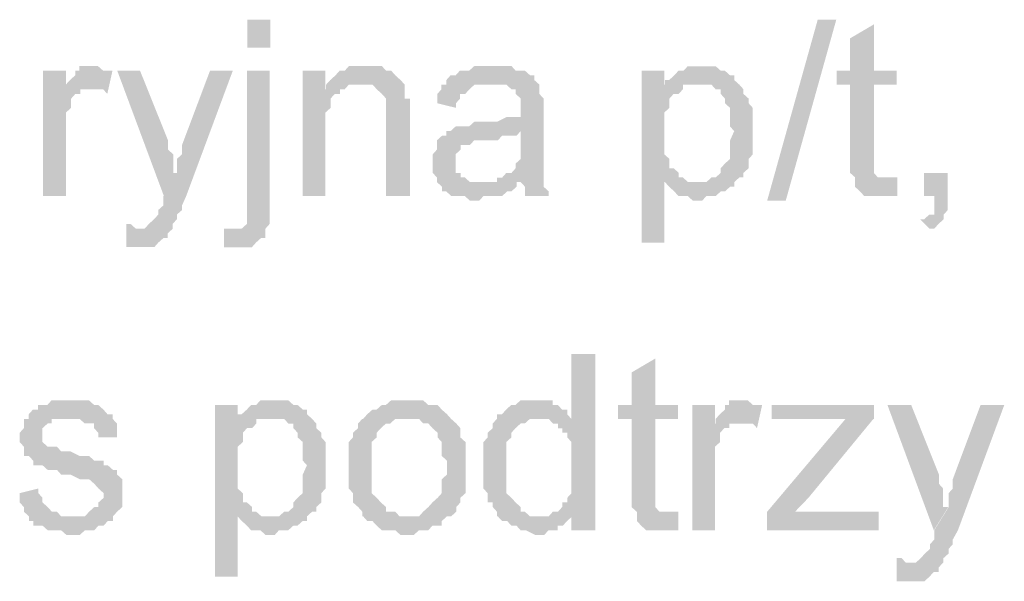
# Model space of a CAD drawing. Header units: millimetres. Extents: x -523 to 1404227, y -783705 to 1038705.
# Tile 161 of 256: x 403493 to 404391, y 235623 to 236135. Entities that reach past the tile are written whole.
import ezdxf

# ---------------------------------------------------------------- set-up
doc = ezdxf.new("R2010")
doc.units = ezdxf.units.MM
doc.linetypes.add('ACAD_ISO08W100', pattern=[36, 24, -3, 6, -3])
doc.layers.add('!!ELEKTRYKA', color=7, linetype='Continuous')

msp = doc.modelspace()

# ---------------------------------------------------------------- hatches: boundary and pattern name
at = {"layer": '!!ELEKTRYKA', "linetype": 'ACAD_ISO08W100'}
for points in [[(404272.02, 236131.16), (404250.38, 236118.46), (404250.38, 236088.82), (404238.15, 236088.82), (404238.15, 236076.12), (404250.38, 236076.12), (404250.38, 236008.38), (404250.38, 236008.38), (404250.38, 235999.92), (404250.38, 235995.68), (404255.09, 235991.45), (404284.25, 235991.45), (404280.49, 235991.45), (404275.79, 235991.45), (404275.79, 235991.45), (404272.02, 235995.68), (404272.02, 235995.68), (404272.02, 235999.92), (404272.02, 236008.38), (404272.02, 236076.12), (404292.72, 236076.12), (404292.72, 236088.82), (404272.02, 236088.82)], [(403535.09, 236088.87), (403514.29, 236088.87), (403514.29, 235974.58), (403535.09, 235974.58), (403535.09, 236033.85), (403535.09, 236038.01), (403535.09, 236042.26), (403535.09, 236046.52), (403535.09, 236050.77), (403539.81, 236055.03), (403539.81, 236059.18), (403539.81, 236059.18), (403539.81, 236063.44), (403543.59, 236067.69), (403548.32, 236067.69), (403548.32, 236071.95), (403552.1, 236071.95), (403556.83, 236071.95), (403535.09, 236071.95)], [(403560.51, 236093.16), (403560.51, 236093.16), (403552, 236093.16), (403547.28, 236093.16), (403547.28, 236088.91), (403543.5, 236088.91), (403543.5, 236084.66), (403538.77, 236080.4), (403534.99, 236076.24), (403534.99, 236071.99), (403555.79, 236071.99), (403560.51, 236071.99), (403564.29, 236071.99), (403569.02, 236071.99), (403572.8, 236067.74), (403577.52, 236088.91), (403572.8, 236088.91), (403569.02, 236088.91), (403564.29, 236093.16), (403564.29, 236093.16)], [(403602.7, 236088.83), (403581.92, 236088.83), (403624.43, 235974.6), (403636.72, 235995.77), (403632.94, 235995.77), (403632.94, 236004.18), (403632.94, 236008.43), (403632.94, 236012.68), (403628.21, 236016.93), (403628.21, 236021.09), (403628.21, 236025.34)], [(403687.28, 236088.92), (403666.5, 236088.92), (403640.99, 236021.19), (403640.99, 236021.19), (403640.99, 236016.93), (403640.99, 236012.68), (403636.27, 236008.43), (403636.27, 236004.27), (403636.27, 236000.02), (403636.27, 235995.77), (403623.98, 235974.61), (403623.98, 235974.61), (403623.98, 235970.36), (403623.98, 235966.11), (403619.26, 235961.86), (403619.26, 235957.7), (403615.48, 235953.45), (403615.48, 235953.45), (403615.48, 235953.45), (403610.76, 235949.2), (403610.76, 235949.2), (403606.98, 235944.94), (403598.48, 235944.94), (403632.49, 235944.94), (403632.49, 235949.2), (403632.49, 235949.2), (403636.27, 235953.45), (403636.27, 235957.7), (403640.99, 235961.86), (403640.99, 235966.11), (403644.77, 235974.61)], [(403720.9, 236088.91), (403700.13, 236088.91), (403700.13, 235970.33), (403700.13, 235966.17), (403700.13, 235957.67), (403700.13, 235953.43), (403700.13, 235949.18), (403700.13, 235949.18), (403700.13, 235949.18), (403695.41, 235944.93), (403691.63, 235944.93), (403717.13, 235944.93), (403720.9, 235949.18), (403720.9, 235953.43), (403720.9, 235957.67), (403720.9, 235961.92), (403720.9, 235970.33)], [(403771.74, 236088.87), (403750.98, 236088.87), (403750.98, 235974.58), (403771.74, 235974.58), (403771.74, 236038.1), (403771.74, 236042.34), (403771.74, 236046.59), (403771.74, 236050.74), (403776.46, 236054.99), (403776.46, 236059.24), (403776.46, 236063.48), (403780.24, 236067.73), (403780.24, 236067.73), (403784.95, 236067.73), (403784.95, 236071.98), (403788.73, 236071.98), (403771.74, 236071.98)], [(403806.34, 236093.1), (403806.34, 236093.1), (403801.62, 236093.1), (403797.85, 236093.1), (403793.13, 236093.1), (403789.36, 236088.85), (403784.64, 236088.85), (403780.86, 236084.61), (403780.86, 236084.61), (403776.14, 236080.36), (403772.37, 236076.21), (403801.62, 236076.21), (403806.34, 236076.21), (403810.12, 236076.21), (403814.83, 236076.21), (403818.61, 236071.96), (403818.61, 236071.96), (403823.33, 236067.72), (403827.1, 236063.47), (403827.1, 236063.47), (403827.1, 236059.22), (403827.1, 236054.98), (403827.1, 236050.73), (403827.1, 236046.58), (403827.1, 235974.58), (403848.81, 235974.58), (403848.81, 236046.58), (403848.81, 236046.58), (403848.81, 236054.98), (403848.81, 236059.22), (403848.81, 236063.47), (403844.09, 236063.47), (403844.09, 236067.72), (403844.09, 236071.96), (403844.09, 236076.21), (403840.31, 236080.36), (403840.31, 236080.36), (403835.6, 236084.61), (403831.82, 236088.85), (403827.1, 236088.85), (403827.1, 236088.85), (403823.33, 236093.1), (403818.61, 236093.1), (403810.12, 236093.1)], [(403924.52, 236093.16), (403919.81, 236093.16), (403916.04, 236093.16), (403911.32, 236093.16), (403907.55, 236093.16), (403902.83, 236088.91), (403899.06, 236088.91), (403894.35, 236088.91), (403890.57, 236084.67), (403885.86, 236084.67), (403882.09, 236080.43), (403882.09, 236076.18), (403919.81, 236076.18), (403924.52, 236076.18), (403928.29, 236076.18), (403933.01, 236076.18), (403936.78, 236076.18), (403941.5, 236071.94), (403945.27, 236071.94), (403945.27, 236067.7), (403945.27, 236067.7), (403949.98, 236063.55), (403949.98, 236059.3), (403949.98, 236055.06), (403949.98, 236055.06), (403949.98, 236046.57), (403945.27, 236046.57), (403941.5, 236046.57), (403941.5, 236046.57), (403936.78, 236046.57), (403928.29, 236042.33), (403924.52, 236042.33), (403919.81, 236042.33), (403916.04, 236042.33), (403907.55, 236042.33), (403902.83, 236038.09), (403899.06, 236038.09), (403899.06, 236038.09), (403894.35, 236038.09), (403890.57, 236038.09), (403885.86, 236033.84), (403949.98, 236033.84), (403949.98, 236025.36), (403949.98, 236021.21), (403949.98, 236016.96), (403949.98, 236012.72), (403949.98, 236008.48), (403945.27, 236004.23), (403945.27, 236004.23), (403945.27, 235999.99), (403941.5, 235995.75), (403936.78, 235995.75), (403933.01, 235991.5), (403928.29, 235991.5), (403928.29, 235987.26), (403949.98, 235987.26), (403949.98, 235987.26), (403953.76, 235983.11), (403953.76, 235978.87), (403953.76, 235974.62), (403975.44, 235974.62), (403975.44, 235974.62), (403975.44, 235978.87), (403970.73, 235983.11), (403970.73, 235987.26), (403970.73, 235991.5), (403970.73, 235991.5), (403970.73, 235995.75), (403970.73, 235999.99), (403970.73, 236004.23), (403970.73, 236008.48), (403970.73, 236016.96), (403970.73, 236021.21), (403970.73, 236050.82), (403970.73, 236050.82), (403970.73, 236055.06), (403970.73, 236059.3), (403970.73, 236063.55), (403966.96, 236067.7), (403966.96, 236067.7), (403966.96, 236071.94), (403966.96, 236076.18), (403962.24, 236080.43), (403962.24, 236084.67), (403958.47, 236084.67), (403953.76, 236088.91), (403949.98, 236088.91), (403945.27, 236088.91), (403941.5, 236093.16), (403936.78, 236093.16), (403933.01, 236093.16), (403928.29, 236093.16)], [(404080.84, 236088.84), (404060.12, 236088.84), (404060.12, 235932.2), (404080.84, 235932.2), (404080.84, 235987.3), (404110.98, 235987.3), (404106.27, 235987.3), (404102.51, 235987.3), (404097.8, 235991.54), (404094.03, 235991.54), (404094.03, 235995.78), (404089.32, 236000.02), (404085.55, 236000.02), (404085.55, 236004.25), (404085.55, 236008.49), (404080.84, 236012.64), (404080.84, 236016.88), (404080.84, 236021.11), (404080.84, 236025.35), (404080.84, 236033.83), (404080.84, 236033.83), (404080.84, 236038.07), (404080.84, 236042.31), (404080.84, 236046.55), (404080.84, 236050.78), (404085.55, 236055.02), (404085.55, 236059.26), (404085.55, 236063.5), (404089.32, 236067.74), (404094.03, 236067.74), (404097.8, 236071.98), (404097.8, 236076.22), (404080.84, 236076.22)], [(404115.42, 236093.05), (404110.71, 236093.05), (404106.94, 236093.05), (404102.23, 236093.05), (404098.46, 236088.91), (404093.76, 236088.91), (404093.76, 236088.91), (404089.99, 236084.67), (404085.28, 236080.43), (404081.51, 236080.43), (404110.71, 236076.19), (404115.42, 236076.19), (404119.18, 236076.19), (404123.89, 236076.19), (404127.66, 236071.95), (404132.37, 236071.95), (404132.37, 236067.72), (404136.14, 236063.48), (404136.14, 236059.24), (404140.84, 236055), (404140.84, 236055), (404140.84, 236046.53), (404140.84, 236042.29), (404140.84, 236038.05), (404144.61, 236033.81), (404144.61, 236033.81), (404140.84, 236025.34), (404140.84, 236021.1), (404140.84, 236016.86), (404140.84, 236012.62), (404140.84, 236008.39), (404136.14, 236004.24), (404136.14, 236004.24), (404132.37, 236000), (404132.37, 235995.77), (404127.66, 235991.53), (404123.89, 235991.53), (404119.18, 235987.29), (404115.42, 235987.29), (404110.71, 235987.29), (404081.51, 235987.29), (404085.28, 235983.05), (404085.28, 235983.05), (404089.99, 235978.81), (404093.76, 235974.58), (404093.76, 235974.58), (404098.46, 235974.58), (404102.23, 235974.58), (404106.94, 235970.34), (404110.71, 235970.34), (404110.71, 235970.34), (404115.42, 235970.34), (404119.18, 235974.58), (404123.89, 235974.58), (404127.66, 235974.58), (404132.37, 235978.81), (404136.14, 235978.81), (404140.84, 235983.05), (404144.61, 235983.05), (404144.61, 235987.29), (404149.32, 235991.53), (404153.09, 235991.53), (404153.09, 235995.77), (404157.8, 236000), (404157.8, 236004.24), (404157.8, 236008.39), (404161.56, 236012.62), (404161.56, 236016.86), (404161.56, 236021.1), (404161.56, 236025.34), (404161.56, 236029.58), (404161.56, 236033.81), (404161.56, 236033.81), (404161.56, 236038.05), (404161.56, 236042.29), (404161.56, 236046.53), (404161.56, 236050.77), (404161.56, 236055), (404157.8, 236059.24), (404157.8, 236063.48), (404157.8, 236063.48), (404153.09, 236067.72), (404153.09, 236071.95), (404149.32, 236076.19), (404144.61, 236080.43), (404144.61, 236084.67), (404140.84, 236084.67), (404140.84, 236084.67), (404136.14, 236088.91), (404132.37, 236088.91), (404127.66, 236093.05), (404123.89, 236093.05), (404119.18, 236093.05)], [(404081.51, 236080.43), (404081.51, 236076.19), (404098.46, 236076.19), (404102.23, 236076.19), (404106.94, 236076.19), (404110.71, 236076.19)], [(403772.37, 236076.21), (403772.37, 236071.96), (403789.36, 236071.96), (403793.13, 236076.21), (403797.85, 236076.21), (403801.62, 236076.21)], [(403882.29, 236076.19), (403877.58, 236076.19), (403877.58, 236071.94), (403873.81, 236067.7), (403873.81, 236063.46), (403873.81, 236059.21), (403890.78, 236055.06), (403890.78, 236059.21), (403894.55, 236063.46), (403894.55, 236067.7), (403899.27, 236067.7), (403903.04, 236071.94), (403903.04, 236071.94), (403907.76, 236076.19), (403911.53, 236076.19), (403916.24, 236076.19), (403920.02, 236076.19)], [(403886.64, 236033.8), (403881.93, 236033.8), (403881.93, 236029.65), (403878.15, 236029.65), (403873.44, 236025.4), (403873.44, 236021.16), (403873.44, 236016.92), (403869.67, 236012.67), (403869.67, 236008.43), (403869.67, 236004.19), (403869.67, 236004.19), (403869.67, 235999.94), (403869.67, 235995.7), (403873.44, 235991.55), (403873.44, 235987.3), (403878.15, 235983.06), (403878.15, 235983.06), (403878.15, 235978.82), (403881.93, 235978.82), (403886.64, 235974.57), (403890.41, 235974.57), (403895.13, 235974.57), (403898.9, 235974.57), (403903.62, 235970.33), (403907.39, 235970.33), (403912.11, 235970.33), (403915.88, 235974.57), (403920.59, 235974.57), (403924.37, 235974.57), (403929.08, 235974.57), (403932.85, 235974.57), (403937.57, 235978.82), (403941.34, 235978.82), (403946.06, 235983.06), (403946.06, 235987.3), (403912.11, 235987.3), (403912.11, 235987.3), (403907.39, 235987.3), (403903.62, 235987.3), (403898.9, 235991.55), (403895.13, 235991.55), (403895.13, 235995.7), (403890.41, 235995.7), (403890.41, 235999.94), (403890.41, 236004.19), (403890.41, 236008.43), (403890.41, 236012.67), (403895.13, 236016.92), (403895.13, 236016.92), (403895.13, 236021.16), (403898.9, 236021.16), (403903.62, 236021.16), (403907.39, 236025.4), (403912.11, 236025.4), (403915.88, 236025.4), (403920.59, 236025.4), (403924.37, 236025.4), (403929.08, 236025.4), (403932.85, 236029.65), (403937.57, 236029.65), (403941.34, 236029.65), (403946.06, 236029.65), (403949.83, 236033.8)], [(404293.28, 235991.54), (404288.58, 235991.54), (404284.82, 235991.54), (404254.72, 235991.54), (404254.72, 235987.3), (404254.72, 235987.3), (404254.72, 235983.07), (404259.42, 235978.84), (404263.18, 235974.6), (404267.89, 235974.6), (404267.89, 235974.6), (404276.35, 235974.6), (404280.11, 235974.6), (404280.11, 235974.6), (404284.82, 235974.6), (404288.58, 235974.6), (404293.28, 235974.6)], [(404339.45, 235995.73), (404317.82, 235995.73), (404317.82, 235974.57), (404327.22, 235974.57), (404327.22, 235970.34), (404327.22, 235966.11), (404327.22, 235961.88), (404327.22, 235957.65), (404322.52, 235957.65), (404317.82, 235953.42), (404314.06, 235953.42), (404322.52, 235944.95), (404322.52, 235944.95), (404327.22, 235944.95), (404330.99, 235949.18), (404330.99, 235949.18), (404335.69, 235953.42), (404335.69, 235957.65), (404339.45, 235961.88), (404339.45, 235966.11), (404339.45, 235970.34), (404339.45, 235974.57)], [(403590.2, 235949.19), (403590.2, 235928.03), (403593.98, 235928.03), (403598.7, 235928.03), (403602.48, 235928.03), (403607.2, 235928.03), (403610.98, 235928.03), (403615.71, 235928.03), (403619.48, 235932.28), (403619.48, 235932.28), (403624.21, 235936.44), (403627.99, 235936.44), (403627.99, 235940.69), (403632.71, 235944.94), (403598.7, 235944.94), (403598.7, 235944.94), (403593.98, 235949.19)], [(403679.21, 235944.97), (403679.21, 235927.97), (403679.21, 235927.97), (403682.99, 235927.97), (403687.71, 235927.97), (403691.49, 235927.97), (403696.21, 235927.97), (403699.99, 235927.97), (403704.71, 235927.97), (403708.48, 235932.22), (403708.48, 235932.22), (403713.21, 235936.47), (403716.98, 235936.47), (403716.98, 235940.72), (403716.98, 235944.97), (403691.49, 235944.97), (403691.49, 235944.97), (403687.71, 235944.97)], [(404017.86, 235830.64), (403996.18, 235830.64), (403996.18, 235771.36), (403966.96, 235771.36), (403966.96, 235771.36), (403970.73, 235771.36), (403975.45, 235771.36), (403979.22, 235767.12), (403983.93, 235767.12), (403983.93, 235762.88), (403987.7, 235762.88), (403987.7, 235758.64), (403992.41, 235758.64), (403992.41, 235754.4), (403996.18, 235750.25), (403996.18, 235746.01), (403996.18, 235741.77), (403996.18, 235737.53), (403996.18, 235733.29), (403996.18, 235724.8), (403996.18, 235720.56), (403996.18, 235716.32), (403996.18, 235712.08), (403996.18, 235707.84), (403996.18, 235703.6), (403992.41, 235699.45), (403992.41, 235695.21), (403987.7, 235695.21), (403987.7, 235690.97), (403983.93, 235686.73), (403979.22, 235686.73), (403975.45, 235682.49), (403996.18, 235682.49), (403996.18, 235669.76), (404017.86, 235669.76)], [(404072.64, 235826.41), (404050.98, 235813.69), (404050.98, 235784.11), (404038.73, 235784.11), (404038.73, 235771.4), (404050.98, 235771.4), (404050.98, 235703.66), (404050.98, 235703.66), (404050.98, 235695.19), (404050.98, 235690.95), (404055.69, 235686.71), (404084.89, 235686.71), (404081.12, 235686.71), (404076.41, 235686.71), (404076.41, 235686.71), (404072.64, 235690.95), (404072.64, 235690.95), (404072.64, 235695.19), (404072.64, 235703.66), (404072.64, 235771.4), (404093.37, 235771.4), (404093.37, 235784.11), (404072.64, 235784.11)], [(403535.21, 235788.36), (403535.21, 235788.36), (403526.7, 235788.36), (403521.98, 235788.36), (403518.2, 235784.1), (403518.2, 235784.1), (403513.47, 235784.1), (403509.69, 235784.1), (403509.69, 235779.85), (403504.96, 235779.85), (403501.18, 235775.59), (403501.18, 235771.34), (403538.99, 235771.34), (403538.99, 235771.34), (403543.72, 235771.34), (403547.5, 235771.34), (403552.23, 235767.18), (403556.01, 235767.18), (403560.74, 235767.18), (403560.74, 235762.93), (403564.52, 235758.67), (403564.52, 235754.42), (403581.53, 235754.42), (403581.53, 235758.67), (403581.53, 235762.93), (403581.53, 235767.18), (403577.75, 235771.34), (403577.75, 235775.59), (403577.75, 235775.59), (403573.02, 235775.59), (403569.24, 235779.85), (403564.52, 235784.1), (403560.74, 235784.1), (403560.74, 235784.1), (403556.01, 235788.36), (403552.23, 235788.36), (403547.5, 235788.36), (403543.72, 235788.36)], [(403691.71, 235784.06), (403670.93, 235784.06), (403670.93, 235627.4), (403691.71, 235627.4), (403691.71, 235682.45), (403721.92, 235682.45), (403717.2, 235682.45), (403713.43, 235682.45), (403708.7, 235686.7), (403704.93, 235686.7), (403704.93, 235690.95), (403700.21, 235695.11), (403696.43, 235695.11), (403696.43, 235699.35), (403696.43, 235703.6), (403691.71, 235707.85), (403691.71, 235712.1), (403691.71, 235716.35), (403691.71, 235720.51), (403691.71, 235729.01), (403691.71, 235729.01), (403691.71, 235733.25), (403691.71, 235737.5), (403691.71, 235741.75), (403691.71, 235745.91), (403696.43, 235750.16), (403696.43, 235754.41), (403696.43, 235758.66), (403700.21, 235762.91), (403704.93, 235762.91), (403708.7, 235767.15), (403708.7, 235771.31), (403691.71, 235771.31)], [(403725.62, 235788.29), (403720.9, 235788.29), (403717.13, 235788.29), (403712.41, 235788.29), (403708.63, 235784.04), (403703.91, 235784.04), (403703.91, 235784.04), (403700.13, 235779.89), (403695.41, 235775.64), (403691.63, 235775.64), (403720.9, 235771.39), (403725.62, 235771.39), (403729.4, 235771.39), (403734.12, 235771.39), (403737.9, 235767.14), (403742.62, 235767.14), (403742.62, 235762.89), (403746.4, 235758.65), (403746.4, 235754.49), (403751.12, 235750.24), (403751.12, 235750.24), (403751.12, 235741.74), (403751.12, 235737.5), (403751.12, 235733.25), (403754.89, 235729.09), (403754.89, 235729.09), (403751.12, 235720.6), (403751.12, 235716.35), (403751.12, 235712.1), (403751.12, 235707.85), (403751.12, 235703.69), (403746.4, 235699.45), (403746.4, 235699.45), (403742.62, 235695.2), (403742.62, 235690.95), (403737.9, 235686.7), (403734.12, 235686.7), (403729.4, 235682.45), (403725.62, 235682.45), (403720.9, 235682.45), (403691.63, 235682.45), (403695.41, 235678.3), (403695.41, 235678.3), (403700.13, 235674.05), (403703.91, 235669.8), (403703.91, 235669.8), (403708.63, 235669.8), (403712.41, 235669.8), (403717.13, 235665.55), (403720.9, 235665.55), (403720.9, 235665.55), (403725.62, 235665.55), (403729.4, 235669.8), (403734.12, 235669.8), (403737.9, 235669.8), (403742.62, 235674.05), (403746.4, 235674.05), (403751.12, 235678.3), (403754.89, 235678.3), (403754.89, 235682.45), (403759.61, 235686.7), (403763.39, 235686.7), (403763.39, 235690.95), (403768.11, 235695.2), (403768.11, 235699.45), (403768.11, 235703.69), (403771.89, 235707.85), (403771.89, 235712.1), (403771.89, 235716.35), (403771.89, 235720.6), (403771.89, 235724.84), (403771.89, 235729.09), (403771.89, 235729.09), (403771.89, 235733.25), (403771.89, 235737.5), (403771.89, 235741.74), (403771.89, 235745.99), (403771.89, 235750.24), (403768.11, 235754.49), (403768.11, 235758.65), (403768.11, 235758.65), (403763.39, 235762.89), (403763.39, 235767.14), (403759.61, 235771.39), (403754.89, 235775.64), (403754.89, 235779.89), (403751.12, 235779.89), (403751.12, 235779.89), (403746.4, 235784.04), (403742.62, 235784.04), (403737.9, 235788.29), (403734.12, 235788.29), (403729.4, 235788.29)], [(403848.64, 235788.29), (403840.15, 235788.29), (403835.43, 235788.29), (403831.66, 235788.29), (403826.94, 235784.04), (403823.16, 235784.04), (403823.16, 235784.04), (403818.45, 235779.8), (403814.67, 235779.8), (403809.96, 235775.65), (403809.96, 235775.65), (403806.18, 235771.4), (403848.64, 235771.4), (403848.64, 235771.4), (403852.41, 235771.4), (403857.13, 235771.4), (403860.9, 235767.16), (403865.62, 235767.16), (403869.39, 235762.91), (403869.39, 235762.91), (403874.11, 235758.67), (403874.11, 235754.42), (403877.89, 235750.17), (403877.89, 235745.93), (403877.89, 235741.78), (403877.89, 235737.53), (403882.6, 235733.29), (403882.6, 235729.04), (403882.6, 235729.04), (403882.6, 235720.55), (403877.89, 235716.3), (403877.89, 235712.06), (403877.89, 235707.91), (403877.89, 235703.66), (403874.11, 235699.42), (403874.11, 235699.42), (403869.39, 235695.17), (403869.39, 235695.17), (403865.62, 235690.93), (403860.9, 235686.68), (403860.9, 235686.68), (403857.13, 235682.43), (403852.41, 235682.43), (403848.64, 235682.43), (403806.18, 235682.43), (403809.96, 235678.19), (403814.67, 235678.19), (403818.45, 235674.04), (403818.45, 235674.04), (403823.16, 235669.79), (403826.94, 235669.79), (403831.66, 235669.79), (403835.43, 235669.79), (403840.15, 235665.55), (403848.64, 235665.55), (403848.64, 235665.55), (403852.41, 235665.55), (403857.13, 235669.79), (403860.9, 235669.79), (403865.62, 235669.79), (403869.39, 235674.04), (403874.11, 235674.04), (403877.89, 235674.04), (403877.89, 235678.19), (403882.6, 235682.43), (403886.38, 235682.43), (403891.09, 235686.68), (403891.09, 235690.93), (403894.87, 235695.17), (403894.87, 235695.17), (403894.87, 235699.42), (403899.58, 235703.66), (403899.58, 235703.66), (403899.58, 235707.91), (403899.58, 235712.06), (403899.58, 235720.55), (403899.58, 235724.8), (403899.58, 235729.04), (403899.58, 235733.29), (403899.58, 235737.53), (403899.58, 235741.78), (403899.58, 235745.93), (403899.58, 235750.17), (403894.87, 235754.42), (403894.87, 235758.67), (403894.87, 235762.91), (403891.09, 235767.16), (403886.38, 235771.4), (403886.38, 235771.4), (403882.6, 235775.65), (403877.89, 235779.8), (403877.89, 235779.8), (403874.11, 235784.04), (403869.39, 235784.04), (403865.62, 235784.04), (403860.9, 235788.29), (403857.13, 235788.29), (403852.41, 235788.29)], [(403962.1, 235788.37), (403962.1, 235788.37), (403958.33, 235788.37), (403953.61, 235788.37), (403949.84, 235788.37), (403945.13, 235784.13), (403941.36, 235784.13), (403936.64, 235779.89), (403936.64, 235779.89), (403932.87, 235775.64), (403928.16, 235775.64), (403928.16, 235771.4), (403924.39, 235767.16), (403924.39, 235762.92), (403919.67, 235758.67), (403919.67, 235758.67), (403919.67, 235754.43), (403915.9, 235750.19), (403915.9, 235746.04), (403915.9, 235741.8), (403915.9, 235737.55), (403915.9, 235733.31), (403915.9, 235729.07), (403915.9, 235724.83), (403915.9, 235720.58), (403915.9, 235716.34), (403915.9, 235712.1), (403915.9, 235707.86), (403919.67, 235703.61), (403919.67, 235699.47), (403919.67, 235695.22), (403924.39, 235695.22), (403924.39, 235690.98), (403928.16, 235686.74), (403928.16, 235682.5), (403966.81, 235682.5), (403962.1, 235682.5), (403958.33, 235682.5), (403953.61, 235686.74), (403949.84, 235686.74), (403949.84, 235690.98), (403945.13, 235695.22), (403945.13, 235695.22), (403941.36, 235699.47), (403941.36, 235699.47), (403936.64, 235703.61), (403936.64, 235707.86), (403936.64, 235712.1), (403936.64, 235716.34), (403936.64, 235720.58), (403936.64, 235729.07), (403936.64, 235729.07), (403936.64, 235733.31), (403936.64, 235737.55), (403936.64, 235741.8), (403936.64, 235746.04), (403936.64, 235750.19), (403941.36, 235754.43), (403941.36, 235758.67), (403945.13, 235762.92), (403945.13, 235762.92), (403949.84, 235767.16), (403953.61, 235767.16), (403958.33, 235771.4), (403962.1, 235771.4), (403966.81, 235771.4), (403996.04, 235771.4), (403992.27, 235775.64), (403992.27, 235779.89), (403987.55, 235779.89), (403983.78, 235784.13), (403979.07, 235784.13), (403979.07, 235788.37), (403975.3, 235788.37), (403966.81, 235788.37)], [(404127.07, 235784.08), (404106.35, 235784.08), (404106.35, 235669.77), (404127.07, 235669.77), (404127.07, 235729.09), (404127.07, 235733.33), (404127.07, 235737.57), (404127.07, 235741.81), (404127.07, 235746.04), (404131.78, 235750.19), (404131.78, 235754.42), (404131.78, 235754.42), (404131.78, 235758.66), (404135.54, 235762.9), (404140.25, 235762.9), (404140.25, 235767.14), (404144.02, 235767.14), (404148.73, 235767.14), (404127.07, 235767.14)], [(404153.17, 235788.34), (404153.17, 235788.34), (404144.69, 235788.34), (404139.99, 235788.34), (404139.99, 235784.1), (404136.22, 235784.1), (404136.22, 235779.86), (404131.51, 235775.63), (404127.75, 235771.39), (404127.75, 235767.15), (404148.46, 235767.15), (404153.17, 235767.15), (404156.93, 235767.15), (404161.64, 235767.15), (404165.41, 235762.92), (404170.11, 235784.1), (404165.41, 235784.1), (404161.64, 235784.1), (404156.93, 235788.34), (404156.93, 235788.34)], [(404271.99, 235784.05), (404178.81, 235784.05), (404178.81, 235771.34), (404224.93, 235771.34), (404229.63, 235771.34), (404233.4, 235771.34), (404238.1, 235771.34), (404241.87, 235771.34), (404246.57, 235771.34), (404271.99, 235771.34)], [(404306.02, 235784.04), (404284.39, 235784.04), (404326.71, 235669.76), (404339.88, 235690.93), (404335.18, 235690.93), (404335.18, 235699.39), (404335.18, 235703.62), (404335.18, 235707.86), (404331.41, 235712.09), (404331.41, 235716.32), (404331.41, 235720.55)], [(404390.98, 235784.09), (404369.35, 235784.09), (404343.96, 235716.29), (404343.96, 235716.29), (404343.96, 235712.06), (404343.96, 235707.83), (404340.2, 235703.59), (404340.2, 235699.36), (404340.2, 235695.13), (404340.2, 235690.9), (404327.03, 235669.74), (404327.03, 235669.74), (404327.03, 235665.51), (404327.03, 235661.28), (404323.27, 235657.04), (404323.27, 235652.81), (404318.57, 235648.58), (404318.57, 235648.58), (404318.57, 235648.58), (404314.8, 235644.35), (404314.8, 235644.35), (404310.1, 235640.12), (404301.64, 235640.12), (404335.49, 235640.12), (404335.49, 235644.35), (404335.49, 235644.35), (404340.2, 235648.58), (404340.2, 235652.81), (404343.96, 235657.04), (404343.96, 235661.28), (404348.66, 235669.74)], [(403691.63, 235775.64), (403691.63, 235771.39), (403708.63, 235771.39), (403712.41, 235771.39), (403717.13, 235771.39), (403720.9, 235771.39)], [(403501.41, 235771.32), (403496.68, 235771.32), (403496.68, 235767.16), (403496.68, 235762.91), (403492.9, 235758.66), (403492.9, 235754.4), (403492.9, 235750.24), (403496.68, 235745.99), (403496.68, 235741.73), (403496.68, 235737.48), (403501.41, 235737.48), (403505.19, 235733.22), (403505.19, 235729.07), (403509.92, 235729.07), (403509.92, 235729.07), (403513.7, 235729.07), (403518.42, 235724.81), (403522.21, 235724.81), (403526.93, 235724.81), (403530.71, 235720.56), (403535.44, 235720.56), (403539.22, 235720.56), (403547.73, 235716.3), (403552.46, 235716.3), (403556.24, 235716.3), (403560.97, 235712.14), (403560.97, 235712.14), (403564.75, 235707.89), (403564.75, 235707.89), (403569.48, 235703.63), (403569.48, 235699.38), (403564.75, 235695.13), (403564.75, 235690.97), (403560.97, 235690.97), (403556.24, 235686.71), (403556.24, 235686.71), (403552.46, 235682.46), (403547.73, 235682.46), (403539.22, 235682.46), (403501.41, 235682.46), (403501.41, 235678.2), (403505.19, 235678.2), (403505.19, 235674.04), (403509.92, 235674.04), (403513.7, 235674.04), (403518.42, 235669.79), (403522.21, 235669.79), (403526.93, 235669.79), (403530.71, 235669.79), (403535.44, 235665.54), (403539.22, 235665.54), (403543.95, 235665.54), (403547.73, 235665.54), (403552.46, 235669.79), (403556.24, 235669.79), (403560.97, 235669.79), (403564.75, 235674.04), (403569.48, 235674.04), (403573.26, 235678.2), (403577.98, 235678.2), (403577.98, 235682.46), (403581.77, 235686.71), (403581.77, 235686.71), (403586.49, 235690.97), (403586.49, 235695.13), (403586.49, 235699.38), (403586.49, 235703.63), (403586.49, 235703.63), (403586.49, 235707.89), (403586.49, 235712.14), (403586.49, 235716.3), (403581.77, 235720.56), (403581.77, 235724.81), (403577.98, 235724.81), (403573.26, 235729.07), (403569.48, 235729.07), (403569.48, 235733.22), (403564.75, 235733.22), (403560.97, 235733.22), (403556.24, 235737.48), (403552.46, 235737.48), (403547.73, 235737.48), (403539.22, 235741.73), (403539.22, 235741.73), (403535.44, 235741.73), (403530.71, 235741.73), (403526.93, 235745.99), (403522.21, 235745.99), (403522.21, 235745.99), (403518.42, 235745.99), (403513.7, 235750.24), (403513.7, 235754.4), (403513.7, 235758.66), (403513.7, 235758.66), (403513.7, 235762.91), (403518.42, 235767.16), (403522.21, 235767.16), (403522.21, 235771.32), (403526.93, 235771.32), (403530.71, 235771.32), (403539.22, 235771.32)], [(403805.34, 235771.39), (403805.34, 235771.39), (403801.56, 235767.14), (403801.56, 235762.9), (403796.85, 235758.75), (403796.85, 235754.5), (403793.07, 235750.25), (403793.07, 235746.01), (403793.07, 235741.76), (403793.07, 235737.52), (403793.07, 235733.27), (403793.07, 235729.02), (403793.07, 235729.02), (403793.07, 235720.63), (403793.07, 235716.38), (403793.07, 235712.14), (403793.07, 235707.89), (403796.85, 235703.64), (403796.85, 235699.4), (403796.85, 235695.15), (403801.56, 235691), (403801.56, 235691), (403805.34, 235686.75), (403805.34, 235682.51), (403847.8, 235682.51), (403844.02, 235682.51), (403839.3, 235682.51), (403835.53, 235686.75), (403830.81, 235686.75), (403827.04, 235686.75), (403827.04, 235691), (403822.32, 235695.15), (403822.32, 235695.15), (403818.55, 235699.4), (403818.55, 235699.4), (403813.83, 235703.64), (403813.83, 235707.89), (403813.83, 235712.14), (403813.83, 235716.38), (403813.83, 235720.63), (403813.83, 235729.02), (403813.83, 235729.02), (403813.83, 235733.27), (403813.83, 235737.52), (403813.83, 235741.76), (403813.83, 235746.01), (403813.83, 235750.25), (403818.55, 235754.5), (403818.55, 235758.75), (403822.32, 235762.9), (403822.32, 235762.9), (403827.04, 235767.14), (403830.81, 235767.14), (403835.53, 235771.39), (403839.3, 235771.39), (403844.02, 235771.39), (403847.8, 235771.39)], [(404271.61, 235771.38), (404246.2, 235771.38), (404174.67, 235686.68), (404174.67, 235669.73), (404200.08, 235686.68), (404212.32, 235699.38)], [(403509.92, 235707.89), (403492.9, 235703.63), (403492.9, 235703.63), (403492.9, 235699.38), (403492.9, 235695.13), (403496.68, 235690.97), (403496.68, 235686.71), (403501.41, 235682.46), (403539.22, 235682.46), (403539.22, 235682.46), (403535.44, 235682.46), (403530.71, 235682.46), (403526.93, 235686.71), (403522.21, 235686.71), (403518.42, 235690.97), (403518.42, 235690.97), (403513.7, 235695.13), (403513.7, 235699.38), (403509.92, 235703.63)], [(404093.66, 235686.68), (404089.89, 235686.68), (404085.18, 235686.68), (404055.98, 235686.68), (404055.98, 235682.45), (404055.98, 235682.45), (404055.98, 235678.21), (404059.75, 235673.97), (404064.46, 235669.73), (404068.23, 235669.73), (404068.23, 235669.73), (404076.7, 235669.73), (404081.41, 235669.73), (404081.41, 235669.73), (404085.18, 235669.73), (404089.89, 235669.73), (404093.66, 235669.73)], [(404276.32, 235686.68), (404225.49, 235686.68), (404220.79, 235686.68), (404217.02, 235686.68), (404212.32, 235686.68), (404208.55, 235686.68), (404203.85, 235686.68), (404200.08, 235686.68), (404174.67, 235669.73), (404276.32, 235669.73)], [(403975.2, 235682.42), (403971.43, 235682.42), (403966.72, 235682.42), (403929.01, 235682.42), (403932.78, 235678.27), (403937.5, 235678.27), (403941.27, 235674.03), (403941.27, 235674.03), (403945.98, 235674.03), (403949.75, 235669.79), (403949.75, 235669.79), (403954.46, 235669.79), (403962.95, 235665.55), (403966.72, 235665.55), (403971.43, 235665.55), (403975.2, 235669.79), (403979.92, 235669.79), (403983.69, 235669.79), (403983.69, 235674.03), (403988.4, 235674.03), (403992.17, 235678.27), (403996.89, 235682.42), (403996.89, 235682.42)], [(404292.67, 235644.39), (404292.67, 235623.23), (404297.37, 235623.23), (404301.13, 235623.23), (404305.83, 235623.23), (404309.6, 235623.23), (404314.3, 235623.23), (404318.06, 235623.23), (404322.76, 235627.46), (404322.76, 235627.46), (404326.53, 235631.69), (404331.23, 235631.69), (404331.23, 235635.92), (404334.99, 235640.15), (404301.13, 235640.15), (404301.13, 235640.15), (404297.37, 235644.39)]]:
    msp.add_hatch(color=7, dxfattribs=at).paths.add_polyline_path(points)

# ---------------------------------------------------------------- linework, layer by layer
at = {"layer": '!!ELEKTRYKA', "color": 7, "linetype": 'ACAD_ISO08W100', "lineweight": -3}
for points in [[(403721.37, 236135.4), (403700.6, 236135.4), (403721.37, 236110), (403700.6, 236110)], [(404174.67, 235970.35), (404220.79, 236135.44), (404191.61, 235970.35), (404237.73, 236135.44)]]:
    msp.add_solid(points, dxfattribs=at)

doc.saveas('drawing.dxf')
